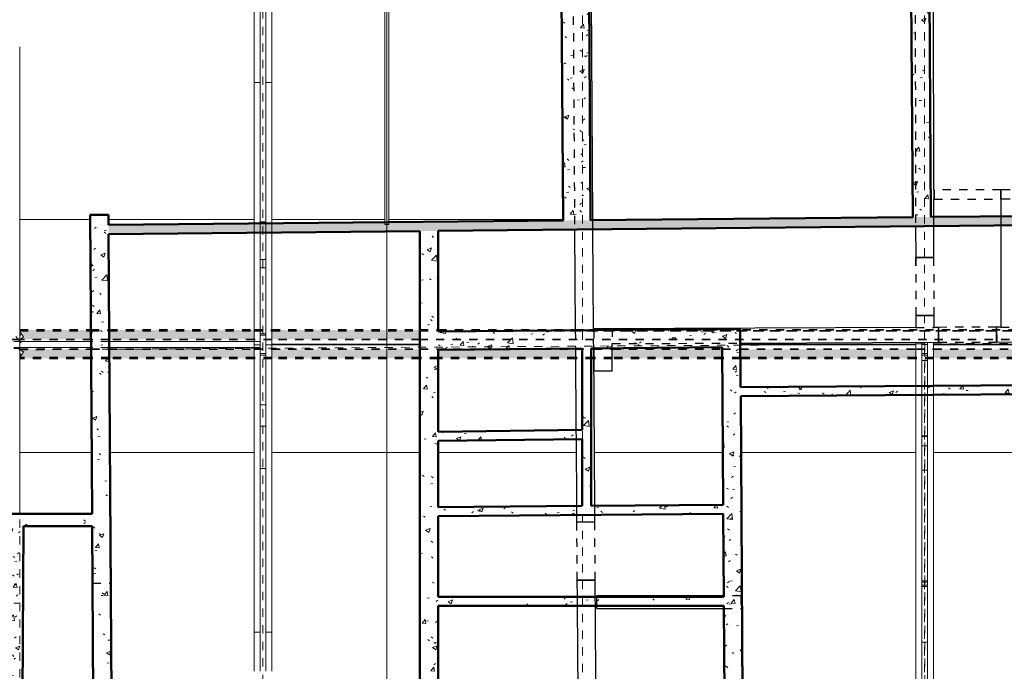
# Model space of a CAD drawing. Header units: metres. Extents: x -16.9 to 14.1, y -10.1 to 10.9.
# Tile 108 of 256: x -9 to 2.8, y -4.2 to 3.7. Entities that reach past the tile are written whole.
import ezdxf

# ---------------------------------------------------------------- set-up
doc = ezdxf.new("R2010")
doc.units = ezdxf.units.M
for name, pattern in [('Ligne de quadrillage', [0.022225, 0.0127, -0.003175, 0.003175, -0.003175]), ('Projeté', [0.003969, 0.002381, -0.001587]), ('Tiret', [0.00635, 0.003175, -0.003175])]:
    doc.linetypes.add(name, pattern=pattern)
for name, color, linetype, lineweight in [('A-DETL-GENF', 92, 'Continuous', 18), ('A-DETL-MEDM', 33, 'Continuous', 35), ('A-FLOR-OVHD', 1, 'Projeté', 18), ('A-ROOF', 132, 'Continuous', 18), ('A-WALL', 113, 'Continuous', 25), ('A-WALL-HDLN', 110, 'Tiret', 25), ('A-WALL-PATT', 111, 'Continuous', 50), ('G-ANNO-SYMB', 111, 'Continuous', 9), ('S-BEAM', 12, 'Continuous', 18), ('S-BEAM-HDLN', 1, 'Tiret', 18), ('S-GRID', 1, 'Continuous', 9)]:
    doc.layers.add(name, color=color, linetype=linetype, lineweight=lineweight)
pattern_1 = [(50, (0, 0), (0.546555, -0.047815), [0.05715, -0.62865]), (355, (0, 0), (-0.105728, 0.573166), [0.04572, -0.50292]), (100.451, (0.04555, -0.004), (0.440828, 0.52535), [0.04857, -0.53427]), (46.184, (0, 0.1524), (0.813237, -0.12613), [0.08572, -0.94297]), (96.636, (0.0678, 0.1419), (0.71221, 0.74229), [0.07286, -0.80141]), (351.184, (0, 0.1524), (0.712217, 0.742274), [0.06858, -0.75438]), (21, (0.0762, 0.1143), (0.454846, -0.306795), [0.05715, -0.62865]), (326, (0.0762, 0.1143), (0.185405, 0.55256), [0.04572, -0.50292]), (71.451, (0.1141, 0.08873), (0.64025, 0.245763), [0.04857, -0.53427]), (37.5, (0, 0), (0.009261, 0.2536672), [0.02515, -0.47168, 0.02515, -0.48539, -0.50482]), (37.5, (0, 0), (0.009261, 0.2536672), [-1.007, 0.02515, -0.47968]), (7.5, (0, 0), (0.200456, 0.300546), [0.02515, -0.26594, 0.02515, -0.46025, -0.1924]), (7.5, (0, 0), (0.200456, 0.300546), [-0.77648, 0.02515, -0.16726]), (327.5, (-0.16993, 0), (0.406768, -0.017188), [0.02515, -0.16535, 0.02515, -0.56921, -0.78867]), (327.5, (-0.16993, 0), (0.406768, -0.017188), [-0.78486, 0.02515, -0.76352]), (317.5, (-0.24613, 0), (0.444383, 0.07628), [0.02515, -0.2225, 0.02515, -0.36957, -0.56007]), (317.5, (-0.24613, 0), (0.444383, 0.07628), [-0.64237, 0.02515, -0.53492])]

# ---------------------------------------------------------------- blocks, each defined once
blk = doc.blocks.new('Porte - 62 205-4691038-PH R_1 PROJET toiture basse')
at = {"layer": 'A-DETL-GENF', "linetype": 'Projeté'}
for p, q in [((0.342, 0.11), (-0.358, 0.11)), ((-0.358, -0.11), (0.342, -0.11))]:
    blk.add_line(p, q, dxfattribs=at)
at = {"layer": 'A-DETL-MEDM'}
for p, q in [((-0.358, 0.11), (-0.358, -0.11)), ((0.342, -0.11), (0.342, 0.11))]:
    blk.add_line(p, q, dxfattribs=at)
blk = doc.blocks.new('Porte - 62 205-4691079-PH R_1 PROJET toiture basse')
at = {"layer": 'A-DETL-GENF', "linetype": 'Projeté'}
for p, q in [((0.342, 0.09), (-0.358, 0.09)), ((-0.358, -0.09), (0.342, -0.09))]:
    blk.add_line(p, q, dxfattribs=at)
at = {"layer": 'A-DETL-MEDM'}
for p, q in [((-0.358, 0.09), (-0.358, -0.09)), ((0.342, -0.09), (0.342, 0.09))]:
    blk.add_line(p, q, dxfattribs=at)
blk = doc.blocks.new('Porte - 80 210-4691141-PH R_1 PROJET toiture basse')
at = {"layer": 'A-DETL-GENF', "linetype": 'Projeté'}
for p, q in [((0.392, 0.055), (-0.408, 0.055)), ((-0.408, -0.055), (0.392, -0.055))]:
    blk.add_line(p, q, dxfattribs=at)
at = {"layer": 'A-DETL-MEDM'}
for p, q in [((-0.408, 0.055), (-0.408, -0.055)), ((0.392, -0.055), (0.392, 0.055))]:
    blk.add_line(p, q, dxfattribs=at)
blk = doc.blocks.new('Poutre - Bois de construction de dimensions courantes - 70 220-4822813-PH R_1 PROJET toiture basse')
at = {"layer": 'S-BEAM'}
for p, q in [((-6.128, -0.339), (-6.128, -0.119)), ((-6.128, -0.119), (-6.058, -0.119)), ((-6.058, -0.119), (-6.058, -0.339)), ((-6.058, -0.339), (-6.128, -0.339))]:
    blk.add_line(p, q, dxfattribs=at)

msp = doc.modelspace()

# ---------------------------------------------------------------- hatches: boundary and pattern name
at = {"layer": 'A-WALL-PATT', "lineweight": 18}
h = msp.add_hatch(dxfattribs=at)
h.set_pattern_fill('FP_1', color=256, style=0, pattern_type=2)
h.set_pattern_definition(pattern_1)
h.paths.add_polyline_path([(-2.481, 1.262), (-2.151, 1.265), (-2.177, 5.119), (-2.507, 5.117), (-2.496, 3.454)])
h = msp.add_hatch(dxfattribs=at)
h.set_pattern_fill('FP_1', color=256, style=0, pattern_type=2)
h.set_pattern_definition(pattern_1)
h.paths.add_polyline_path([(1.725, 1.303), (1.945, 1.305), (1.92, 5.134), (1.7, 5.133), (1.711, 3.454)])
h = msp.add_hatch(dxfattribs=at)
h.set_pattern_fill('FP_1', color=256, style=0, pattern_type=2)
h.set_pattern_definition(pattern_1)
h.paths.add_polyline_path([(-8.125, -5.814), (-7.905, -5.812), (-7.952, 1.331), (-8.172, 1.329), (-8.126, -5.665)])
h = msp.add_hatch(dxfattribs=at)
h.set_pattern_fill('FP_1', color=256, style=0, pattern_type=2)
h.set_pattern_definition(pattern_1)
h.paths.add_polyline_path([(-7.951, 1.099), (5.829, 1.233), (5.829, 1.343), (-7.951, 1.209)])
h = msp.add_hatch(dxfattribs=at)
h.set_pattern_fill('FP_1', color=256, style=0, pattern_type=2)
h.set_pattern_definition(pattern_1)
h.paths.add_polyline_path([(-4.205, -5.497), (-3.985, -5.496), (-3.985, 1.138), (-4.205, 1.135), (-4.205, -5.231)])
h = msp.add_hatch(dxfattribs=at)
h.set_pattern_fill('FP_1', color=256, style=0, pattern_type=2)
h.set_pattern_definition(pattern_1)
h.paths.add_polyline_path([(-3.985, -0.295), (-0.349, -0.26), (-0.35, -0.04), (-3.985, -0.075), (-3.985, -0.237)])
h = msp.add_hatch(dxfattribs=at)
h.set_pattern_fill('FP_1', color=256, style=0, pattern_type=2)
h.set_pattern_definition(pattern_1)
h.paths.add_polyline_path([(-2.253, -2.171), (-2.143, -2.17), (-2.143, -0.277), (-2.253, -0.278), (-2.253, -1.757)])
h = msp.add_hatch(dxfattribs=at)
h.set_pattern_fill('FP_1', color=256, style=0, pattern_type=2)
h.set_pattern_definition(pattern_1)
h.paths.add_polyline_path([(-0.535, -5.453), (-0.315, -5.452), (-0.349, -0.26), (-0.569, -0.262), (-0.536, -5.231)])
h = msp.add_hatch(dxfattribs=at)
h.set_pattern_fill('FP_1', color=256, style=0, pattern_type=2)
h.set_pattern_definition(pattern_1)
h.paths.add_polyline_path([(-0.345, -0.851), (3.159, -0.828), (3.159, -0.718), (-0.346, -0.741)])
h = msp.add_hatch(dxfattribs=at)
h.set_pattern_fill('FP_1', color=256, style=0, pattern_type=2)
h.set_pattern_definition(pattern_1)
h.paths.add_polyline_path([(-3.985, -1.389), (-2.253, -1.368), (-2.253, -1.258), (-3.985, -1.279)])
h = msp.add_hatch(dxfattribs=at)
h.set_pattern_fill('FP_1', color=256, style=0, pattern_type=2)
h.set_pattern_definition(pattern_1)
h.paths.add_polyline_path([(-3.985, -2.296), (-0.556, -2.267), (-0.556, -2.157), (-3.985, -2.186)])
h = msp.add_hatch(dxfattribs=at)
h.set_pattern_fill('FP_1', color=256, style=0, pattern_type=2)
h.set_pattern_definition(pattern_1)
h.paths.add_polyline_path([(-8.987, -4.637), (-8.973, -2.267), (-9.123, -2.267), (-9.137, -4.636), (-9.057, -4.636)])
h = msp.add_hatch(dxfattribs=at)
h.set_pattern_fill('FP_1', color=256, style=0, pattern_type=2)
h.set_pattern_definition(pattern_1)
h.paths.add_polyline_path([(-8.973, -2.267), (-8.974, -2.417), (-8.148, -2.417), (-8.149, -2.267)])
h = msp.add_hatch(dxfattribs=at)
h.set_pattern_fill('FP_1', color=256, style=0, pattern_type=2)
h.set_pattern_definition(pattern_1)
h.paths.add_polyline_path([(-3.985, -3.376), (-0.548, -3.375), (-0.549, -3.265), (-3.985, -3.266)])
at = {"layer": 'S-BEAM'}
h = msp.add_hatch(color=9, dxfattribs=at)
h.paths.add_polyline_path([(-3.23, -0.065), (-2.939, -0.065), (-2.335, -0.059), (-2.335, -0.056), (-3.985, -0.056), (-3.985, -0.065), (-3.522, -0.065)])
h.paths.add_polyline_path([(-4.396, -0.065), (-4.205, -0.065), (-4.205, -0.056), (-5.988, -0.056), (-5.988, -0.065), (-4.687, -0.065)])
h.paths.add_polyline_path([(-6.435, -0.065), (-6.198, -0.065), (-6.198, -0.056), (-7.943, -0.056), (-7.943, -0.065), (-6.726, -0.065)])
h.paths.add_polyline_path([(-8.183, -0.065), (-8.163, -0.065), (-8.163, -0.056), (-9.02, -0.056), (-9.02, -0.065), (-8.474, -0.065)])
h.paths.add_polyline_path([(-2.115, -0.057), (-2.112, -0.057), (-2.112, -0.056), (-2.115, -0.056)])
h = msp.add_hatch(color=9, dxfattribs=at)
h.paths.add_polyline_path([(-3.23, -0.067), (-3.17, -0.067), (-3, -0.065), (-3.985, -0.065), (-3.985, -0.067), (-3.522, -0.067)])
h.paths.add_polyline_path([(-4.205, -0.067), (-4.205, -0.065), (-5.988, -0.065), (-5.988, -0.067), (-4.396, -0.067)])
h.paths.add_polyline_path([(-6.198, -0.067), (-6.198, -0.065), (-7.943, -0.065), (-7.943, -0.067), (-6.435, -0.067)])
h.paths.add_polyline_path([(-8.163, -0.067), (-8.163, -0.065), (-9.02, -0.065), (-9.02, -0.067), (-8.172, -0.067)])
h = msp.add_hatch(color=9, dxfattribs=at)
h.paths.add_polyline_path([(-4.205, -0.093), (-4.205, -0.067), (-5.988, -0.067), (-5.988, -0.093), (-4.396, -0.093)])
h.paths.add_polyline_path([(-6.435, -0.093), (-6.198, -0.093), (-6.198, -0.067), (-7.943, -0.067), (-7.943, -0.093), (-6.726, -0.093)])
h.paths.add_polyline_path([(-8.183, -0.093), (-8.163, -0.093), (-8.163, -0.067), (-9.02, -0.067), (-9.02, -0.078), (-9.009, -0.093), (-8.474, -0.093)])
h.paths.add_polyline_path([(-3.985, -0.075), (-3.23, -0.067), (-3.985, -0.067)])
h = msp.add_hatch(color=9, dxfattribs=at)
h.paths.add_polyline_path([(-4.396, -0.095), (-4.205, -0.095), (-4.205, -0.093), (-5.988, -0.093), (-5.988, -0.095), (-4.687, -0.095)])
h.paths.add_polyline_path([(-6.198, -0.095), (-6.198, -0.093), (-7.943, -0.093), (-7.943, -0.095), (-6.435, -0.095)])
h.paths.add_polyline_path([(-8.183, -0.095), (-8.163, -0.095), (-8.163, -0.093), (-9.009, -0.093), (-9.006, -0.095), (-8.474, -0.095)])
h = msp.add_hatch(color=9, dxfattribs=at)
h.paths.add_polyline_path([(-4.396, -0.126), (-4.205, -0.126), (-4.205, -0.095), (-5.988, -0.095), (-5.988, -0.126), (-4.687, -0.126)])
h.paths.add_polyline_path([(-6.435, -0.126), (-6.198, -0.126), (-6.198, -0.095), (-7.943, -0.095), (-7.943, -0.126), (-6.726, -0.126)])
h.paths.add_polyline_path([(-8.766, -0.126), (-8.163, -0.126), (-8.163, -0.095), (-9.006, -0.095), (-8.982, -0.126), (-8.974, -0.126)])
h = msp.add_hatch(color=9, dxfattribs=at)
h.paths.add_polyline_path([(-2.112, -0.056), (-2.112, -0.055), (-2.115, -0.056)])
h.paths.add_polyline_path([(-2.335, -0.056), (-2.335, -0.055), (-2.356, -0.056)])
h = msp.add_hatch(color=9, dxfattribs=at)
h.paths.add_polyline_path([(-4.205, -0.168), (-4.205, -0.166), (-5.988, -0.166), (-5.988, -0.168), (-4.396, -0.168)])
h.paths.add_polyline_path([(-6.198, -0.168), (-6.198, -0.166), (-7.942, -0.166), (-7.942, -0.168), (-6.435, -0.168)])
h.paths.add_polyline_path([(-8.162, -0.168), (-8.162, -0.166), (-9.011, -0.166), (-9.013, -0.168), (-8.172, -0.168)])
h = msp.add_hatch(color=9, dxfattribs=at)
h.paths.add_polyline_path([(-4.978, -0.166), (-4.205, -0.166), (-4.205, -0.132), (-5.988, -0.132), (-5.988, -0.166), (-5.27, -0.166)])
h.paths.add_polyline_path([(-6.435, -0.166), (-6.198, -0.166), (-6.198, -0.132), (-7.943, -0.132), (-7.942, -0.166), (-6.726, -0.166)])
h.paths.add_polyline_path([(-8.474, -0.166), (-8.162, -0.166), (-8.163, -0.132), (-8.978, -0.132), (-8.974, -0.136), (-9.011, -0.166), (-8.766, -0.166)])
h = msp.add_hatch(color=9, dxfattribs=at)
h.paths.add_polyline_path([(-4.396, -0.132), (-4.205, -0.131), (-4.205, -0.126), (-5.988, -0.126), (-5.988, -0.132), (-4.687, -0.132)])
h.paths.add_polyline_path([(-6.198, -0.132), (-6.198, -0.126), (-7.943, -0.126), (-7.943, -0.132), (-6.435, -0.132)])
h.paths.add_polyline_path([(-8.183, -0.132), (-8.163, -0.131), (-8.163, -0.126), (-8.982, -0.126), (-8.978, -0.132), (-8.474, -0.132)])
h = msp.add_hatch(color=9, dxfattribs=at)
h.paths.add_polyline_path([(5.801, -0.288), (5.836, -0.288), (5.836, -0.286), (4.491, -0.287), (4.491, -0.288), (5.509, -0.288)])
h.paths.add_polyline_path([(4.053, -0.288), (4.381, -0.288), (4.381, -0.286), (3.379, -0.287), (3.379, -0.288), (3.762, -0.288)])
h.paths.add_polyline_path([(3.159, -0.288), (3.159, -0.286), (1.974, -0.287), (1.974, -0.288), (2.888, -0.288)])
h.paths.add_polyline_path([(1.764, -0.288), (1.764, -0.286), (-0.349, -0.287), (-0.349, -0.288), (1.722, -0.288)])
h.paths.add_polyline_path([(-0.9, -0.288), (-0.569, -0.287), (-0.569, -0.286), (-1.892, -0.287), (-1.892, -0.288), (-1.191, -0.288)])
h.paths.add_polyline_path([(-2.113, -0.288), (-2.112, -0.287), (-2.112, -0.286), (-2.113, -0.287)])
h.paths.add_polyline_path([(-2.356, -0.288), (-2.333, -0.287), (-2.333, -0.286), (-3.208, -0.287), (-3.23, -0.288), (-2.648, -0.288)])
h.paths.add_polyline_path([(-4.205, -0.288), (-4.205, -0.286), (-5.988, -0.287), (-5.988, -0.288), (-4.396, -0.288)])
h.paths.add_polyline_path([(-6.198, -0.288), (-6.198, -0.286), (-7.942, -0.287), (-7.942, -0.288), (-6.435, -0.288)])
h.paths.add_polyline_path([(-8.172, -0.288), (-8.162, -0.288), (-8.162, -0.286), (-9.017, -0.287), (-9.016, -0.288), (-8.183, -0.288)])
h = msp.add_hatch(color=9, dxfattribs=at)
h.paths.add_polyline_path([(5.801, -0.322), (5.836, -0.322), (5.836, -0.288), (4.491, -0.288), (4.491, -0.322), (5.509, -0.322)])
h.paths.add_polyline_path([(4.053, -0.322), (4.381, -0.322), (4.381, -0.288), (3.379, -0.288), (3.379, -0.322), (3.762, -0.322)])
h.paths.add_polyline_path([(3.159, -0.322), (3.159, -0.288), (1.974, -0.288), (1.974, -0.322), (2.888, -0.322)])
h.paths.add_polyline_path([(1.722, -0.322), (1.764, -0.322), (1.764, -0.288), (-0.349, -0.288), (-0.348, -0.322), (1.431, -0.322)])
h.paths.add_polyline_path([(-0.608, -0.322), (-0.568, -0.322), (-0.569, -0.288), (-1.892, -0.288), (-1.892, -0.322), (-0.9, -0.322)])
h.paths.add_polyline_path([(-2.333, -0.322), (-2.333, -0.288), (-3.289, -0.288), (-3.985, -0.295), (-3.985, -0.322), (-2.356, -0.322)])
h.paths.add_polyline_path([(-2.113, -0.322), (-2.112, -0.322), (-2.112, -0.288), (-2.113, -0.288)])
h.paths.add_polyline_path([(-4.205, -0.322), (-4.205, -0.288), (-5.988, -0.288), (-5.988, -0.322), (-4.396, -0.322)])
h.paths.add_polyline_path([(-6.198, -0.322), (-6.198, -0.288), (-7.942, -0.288), (-7.941, -0.322), (-6.435, -0.322)])
h.paths.add_polyline_path([(-8.161, -0.322), (-8.162, -0.288), (-9.016, -0.288), (-8.974, -0.322), (-8.172, -0.322)])
h = msp.add_hatch(color=9, dxfattribs=at)
h.paths.add_polyline_path([(6.077, -0.359), (6.12, -0.359), (6.12, -0.334), (6.077, -0.334)])
h.paths.add_polyline_path([(6.251, -0.359), (6.311, -0.359), (6.311, -0.334), (6.242, -0.334), (6.236, -0.341), (6.25, -0.359)])
h.paths.add_polyline_path([(5.836, -0.359), (5.837, -0.359), (5.836, -0.327), (4.491, -0.327), (4.491, -0.359), (5.801, -0.359)])
h.paths.add_polyline_path([(4.344, -0.359), (4.381, -0.359), (4.381, -0.327), (3.379, -0.327), (3.379, -0.359), (4.053, -0.359)])
h.paths.add_polyline_path([(2.888, -0.359), (3.159, -0.359), (3.159, -0.327), (1.974, -0.327), (1.974, -0.359), (2.596, -0.359)])
h.paths.add_polyline_path([(1.722, -0.359), (1.764, -0.359), (1.764, -0.327), (-0.348, -0.327), (-0.348, -0.359), (1.431, -0.359)])
h.paths.add_polyline_path([(-0.608, -0.359), (-0.568, -0.359), (-0.569, -0.327), (-1.892, -0.327), (-1.892, -0.359), (-0.9, -0.359)])
h.paths.add_polyline_path([(-2.112, -0.359), (-2.112, -0.327), (-2.113, -0.327), (-2.113, -0.359)])
h.paths.add_polyline_path([(-2.333, -0.359), (-2.333, -0.327), (-3.985, -0.327), (-3.985, -0.359), (-2.356, -0.359)])
h.paths.add_polyline_path([(-4.205, -0.359), (-4.205, -0.327), (-5.988, -0.327), (-5.988, -0.359), (-4.396, -0.359)])
h.paths.add_polyline_path([(-6.198, -0.359), (-6.198, -0.327), (-7.941, -0.327), (-7.941, -0.359), (-6.435, -0.359)])
h.paths.add_polyline_path([(-8.161, -0.359), (-8.161, -0.327), (-8.978, -0.327), (-9.004, -0.359), (-8.172, -0.359)])
h = msp.add_hatch(color=9, dxfattribs=at)
h.paths.add_polyline_path([(5.801, -0.327), (5.836, -0.327), (5.836, -0.322), (4.491, -0.322), (4.491, -0.327), (5.509, -0.327)])
h.paths.add_polyline_path([(4.344, -0.327), (4.381, -0.327), (4.381, -0.322), (3.379, -0.322), (3.379, -0.327), (4.053, -0.327)])
h.paths.add_polyline_path([(2.888, -0.327), (3.159, -0.327), (3.159, -0.322), (1.974, -0.322), (1.974, -0.327), (2.596, -0.327)])
h.paths.add_polyline_path([(1.722, -0.327), (1.764, -0.327), (1.764, -0.322), (-0.348, -0.322), (-0.348, -0.327), (1.431, -0.327)])
h.paths.add_polyline_path([(-0.568, -0.327), (-0.569, -0.322), (-1.892, -0.322), (-1.892, -0.327), (-0.569, -0.327)])
h.paths.add_polyline_path([(-2.113, -0.327), (-2.112, -0.327), (-2.112, -0.322), (-2.113, -0.323), (-2.113, -0.327)])
h.paths.add_polyline_path([(-2.333, -0.327), (-2.333, -0.322), (-3.985, -0.323), (-3.985, -0.327), (-2.356, -0.327)])
h.paths.add_polyline_path([(-4.396, -0.327), (-4.205, -0.327), (-4.205, -0.322), (-5.988, -0.322), (-5.988, -0.327), (-4.687, -0.327)])
h.paths.add_polyline_path([(-6.435, -0.327), (-6.198, -0.327), (-6.198, -0.322), (-7.941, -0.322), (-7.941, -0.327), (-6.726, -0.327)])
h.paths.add_polyline_path([(-8.183, -0.327), (-8.161, -0.327), (-8.161, -0.322), (-8.974, -0.322), (-8.978, -0.327), (-8.474, -0.327)])
h = msp.add_hatch(color=9, dxfattribs=at)
h.paths.add_polyline_path([(6.311, -0.396), (6.311, -0.396), (6.311, -0.362), (6.253, -0.362), (6.273, -0.387), (6.311, -0.387), (6.311, -0.389)])
h.paths.add_polyline_path([(6.183, -0.387), (6.17, -0.37), (6.17, -0.387)])
h.paths.add_polyline_path([(-8.474, -0.387), (-8.161, -0.387), (-8.161, -0.362), (-9.006, -0.362), (-9.02, -0.38), (-9.02, -0.387), (-8.766, -0.387)])
h.paths.add_polyline_path([(-7.941, -0.387), (-6.198, -0.387), (-6.198, -0.362), (-7.941, -0.362)])
h.paths.add_polyline_path([(6.12, -0.387), (6.12, -0.362), (6.077, -0.362), (6.077, -0.387), (6.092, -0.387)])
h.paths.add_polyline_path([(5.801, -0.387), (5.837, -0.387), (5.836, -0.362), (4.491, -0.362), (4.491, -0.387), (5.509, -0.387)])
h.paths.add_polyline_path([(-5.988, -0.387), (-4.205, -0.387), (-4.205, -0.362), (-5.988, -0.362)])
h.paths.add_polyline_path([(4.381, -0.387), (4.381, -0.362), (3.379, -0.362), (3.379, -0.387), (4.344, -0.387)])
h.paths.add_polyline_path([(3.159, -0.387), (3.159, -0.362), (1.974, -0.362), (1.974, -0.387), (2.888, -0.387)])
h.paths.add_polyline_path([(-3.985, -0.387), (-2.333, -0.387), (-2.333, -0.362), (-3.985, -0.362)])
h.paths.add_polyline_path([(1.722, -0.387), (1.764, -0.387), (1.764, -0.362), (-0.348, -0.362), (-0.348, -0.387), (1.431, -0.387)])
h.paths.add_polyline_path([(-2.112, -0.387), (-2.112, -0.362), (-2.113, -0.362), (-2.113, -0.387)])
h.paths.add_polyline_path([(-1.892, -0.387), (-0.568, -0.387), (-0.569, -0.362), (-1.892, -0.362)])
h = msp.add_hatch(color=9, dxfattribs=at)
h.paths.add_polyline_path([(6.12, -0.388), (6.12, -0.387), (6.077, -0.387), (6.077, -0.388), (6.092, -0.388)])
h.paths.add_polyline_path([(6.274, -0.388), (6.311, -0.388), (6.311, -0.387), (6.273, -0.387)])
h.paths.add_polyline_path([(6.17, -0.388), (6.184, -0.388), (6.183, -0.387), (6.17, -0.387)])
h.paths.add_polyline_path([(5.836, -0.388), (5.837, -0.388), (5.836, -0.387), (4.491, -0.387), (4.491, -0.388), (5.801, -0.388)])
h.paths.add_polyline_path([(4.344, -0.388), (4.381, -0.388), (4.381, -0.387), (3.379, -0.387), (3.379, -0.388), (4.053, -0.388)])
h.paths.add_polyline_path([(3.159, -0.388), (3.159, -0.387), (1.974, -0.387), (1.974, -0.388), (2.888, -0.388)])
h.paths.add_polyline_path([(1.722, -0.388), (1.764, -0.388), (1.764, -0.387), (-0.348, -0.387), (-0.348, -0.388), (1.431, -0.388)])
h.paths.add_polyline_path([(-0.608, -0.388), (-0.568, -0.388), (-0.569, -0.387), (-1.892, -0.387), (-1.892, -0.388), (-0.9, -0.388)])
h.paths.add_polyline_path([(-2.112, -0.388), (-2.112, -0.387), (-2.113, -0.387), (-2.113, -0.388)])
h.paths.add_polyline_path([(-2.333, -0.388), (-2.333, -0.387), (-3.985, -0.387), (-3.985, -0.388), (-2.356, -0.388)])
h.paths.add_polyline_path([(-4.396, -0.388), (-4.205, -0.388), (-4.205, -0.387), (-5.988, -0.387), (-5.988, -0.388), (-4.687, -0.388)])
h.paths.add_polyline_path([(-6.726, -0.388), (-6.198, -0.388), (-6.198, -0.387), (-7.941, -0.387), (-7.941, -0.388), (-7.018, -0.388)])
h.paths.add_polyline_path([(-8.183, -0.388), (-8.161, -0.388), (-8.161, -0.387), (-9.02, -0.387), (-9.02, -0.388), (-8.474, -0.388)])
h = msp.add_hatch(color=9, dxfattribs=at)
h.paths.add_polyline_path([(6.12, -0.398), (6.12, -0.388), (6.077, -0.388), (6.077, -0.398), (6.092, -0.398)])
h.paths.add_polyline_path([(6.311, -0.398), (6.311, -0.388), (6.274, -0.388), (6.282, -0.398)])
h.paths.add_polyline_path([(6.17, -0.398), (6.192, -0.398), (6.184, -0.388), (6.17, -0.388)])
h.paths.add_polyline_path([(5.509, -0.398), (5.837, -0.398), (5.837, -0.388), (4.491, -0.388), (4.491, -0.398), (5.218, -0.398)])
h.paths.add_polyline_path([(4.381, -0.398), (4.381, -0.388), (3.379, -0.388), (3.379, -0.398), (4.344, -0.398)])
h.paths.add_polyline_path([(3.159, -0.398), (3.159, -0.388), (1.974, -0.388), (1.974, -0.398), (2.888, -0.398)])
h.paths.add_polyline_path([(1.722, -0.398), (1.764, -0.398), (1.764, -0.388), (-0.348, -0.388), (-0.348, -0.398), (1.431, -0.398)])
h.paths.add_polyline_path([(-0.569, -0.398), (-0.568, -0.398), (-0.569, -0.388), (-1.892, -0.388), (-1.892, -0.398), (-0.608, -0.398)])
h.paths.add_polyline_path([(-2.333, -0.398), (-2.333, -0.388), (-3.985, -0.388), (-3.985, -0.398), (-2.356, -0.398)])
h.paths.add_polyline_path([(-2.113, -0.398), (-2.112, -0.398), (-2.112, -0.388), (-2.113, -0.388)])
h.paths.add_polyline_path([(-4.396, -0.398), (-4.205, -0.398), (-4.205, -0.388), (-5.988, -0.388), (-5.988, -0.398), (-4.687, -0.398)])
h.paths.add_polyline_path([(-6.726, -0.398), (-6.198, -0.398), (-6.198, -0.388), (-7.941, -0.388), (-7.941, -0.398), (-7.018, -0.398)])
h.paths.add_polyline_path([(-8.766, -0.398), (-8.161, -0.398), (-8.161, -0.388), (-9.02, -0.388), (-9.02, -0.398), (-9, -0.398)])
h = msp.add_hatch(color=9, dxfattribs=at)
h.paths.add_polyline_path([(6.257, -0.362), (6.311, -0.362), (6.311, -0.359), (6.251, -0.36), (6.253, -0.362)])
h.paths.add_polyline_path([(6.092, -0.362), (6.12, -0.362), (6.12, -0.359), (6.077, -0.36), (6.077, -0.362)])
h.paths.add_polyline_path([(5.837, -0.362), (5.836, -0.359), (4.491, -0.36), (4.491, -0.362), (5.836, -0.362)])
h.paths.add_polyline_path([(4.381, -0.362), (4.381, -0.359), (3.379, -0.36), (3.379, -0.362), (4.344, -0.362)])
h.paths.add_polyline_path([(2.596, -0.362), (3.159, -0.362), (3.159, -0.359), (1.974, -0.36), (1.974, -0.362), (2.305, -0.362)])
h.paths.add_polyline_path([(1.722, -0.362), (1.764, -0.362), (1.764, -0.359), (-0.348, -0.36), (-0.348, -0.362), (1.431, -0.362)])
h.paths.add_polyline_path([(-0.9, -0.362), (-0.568, -0.362), (-0.569, -0.359), (-1.892, -0.36), (-1.892, -0.362), (-1.191, -0.362)])
h.paths.add_polyline_path([(-2.113, -0.362), (-2.112, -0.362), (-2.112, -0.359), (-2.113, -0.36), (-2.113, -0.362)])
h.paths.add_polyline_path([(-2.333, -0.362), (-2.333, -0.359), (-3.985, -0.36), (-3.985, -0.362), (-2.356, -0.362)])
h.paths.add_polyline_path([(-4.396, -0.362), (-4.205, -0.362), (-4.205, -0.359), (-5.988, -0.36), (-5.988, -0.362), (-4.687, -0.362)])
h.paths.add_polyline_path([(-6.435, -0.362), (-6.198, -0.362), (-6.198, -0.359), (-7.941, -0.36), (-7.941, -0.362), (-6.726, -0.362)])
h.paths.add_polyline_path([(-8.161, -0.362), (-8.161, -0.359), (-9.005, -0.36), (-9.006, -0.362), (-8.172, -0.362)])
h = msp.add_hatch(color=9, dxfattribs=at)
h.paths.add_polyline_path([(6.12, -0.399), (6.12, -0.398), (6.092, -0.399)])
h.paths.add_polyline_path([(6.311, -0.399), (6.311, -0.398), (6.282, -0.399)])
h.paths.add_polyline_path([(3.159, -0.399), (3.159, -0.398), (2.888, -0.399)])
h.paths.add_polyline_path([(-2.333, -0.399), (-2.333, -0.398), (-2.356, -0.399)])

# ---------------------------------------------------------------- linework, layer by layer
at = {"layer": 'A-FLOR-OVHD'}
for p, q in [((-9.004, -0.211), (-13.543, 5.461)), ((1.869, -5.909), (1.869, -0.204))]:
    msp.add_line(p, q, dxfattribs=at)
at = {"layer": 'A-ROOF'}
for p, q in [((-9.02, 1.273), (-8.172, 1.273)), ((-7.952, 1.273), (-6.198, 1.273)), ((-5.988, 1.273), (-4.628, 1.273)), ((-4.578, 1.273), (-2.481, 1.273)), ((-2.124, 1.273), (-1.354, 1.273)), ((-5.988, -0.225), (-4.205, -0.225)), ((-4.205, -0.232), (-5.988, -0.232)), ((-0.349, -0.225), (1.764, -0.225)), ((1.764, -0.232), (-0.349, -0.232)), ((1.974, -0.225), (3.159, -0.225)), ((3.159, -0.232), (1.974, -0.232)), ((-9.02, -1.528), (-8.154, -1.528)), ((-7.934, -1.528), (-6.198, -1.528)), ((-5.988, -1.528), (-4.205, -1.528)), ((-3.985, -1.528), (-2.325, -1.528)), ((-2.105, -1.528), (-0.561, -1.528)), ((-0.341, -1.528), (1.764, -1.528)), ((3.159, -1.528), (1.974, -1.528))]:
    msp.add_line(p, q, dxfattribs=at)
at = {"layer": 'A-WALL', "lineweight": 50}
for p, q in [((-2.481, 1.262), (-2.507, 5.117)), ((-2.177, 5.119), (-2.151, 1.265)), ((1.725, 1.303), (1.7, 5.133)), ((1.92, 5.134), (1.945, 1.305)), ((-8.172, 1.329), (-7.952, 1.331)), ((-8.149, -2.267), (-8.172, 1.329)), ((-7.952, 1.331), (-7.951, 1.209)), ((1.945, 1.305), (5.829, 1.343)), ((-7.951, 1.209), (-2.481, 1.262)), ((5.829, 1.233), (-3.985, 1.138)), ((-2.151, 1.265), (1.725, 1.303)), ((-4.205, 1.135), (-7.951, 1.099)), ((-7.951, 1.099), (-7.907, -5.522)), ((-4.205, -5.497), (-4.205, 1.135)), ((-3.985, 1.138), (-3.985, -0.075)), ((-3.985, -0.075), (-0.35, -0.04)), ((-0.35, -0.04), (-0.346, -0.741)), ((-2.253, -0.278), (-3.985, -0.295)), ((-3.985, -0.295), (-3.985, -1.279)), ((-2.253, -1.258), (-2.253, -0.278)), ((-0.569, -0.262), (-2.143, -0.277)), ((-2.143, -0.277), (-2.143, -2.17)), ((-0.556, -2.157), (-0.569, -0.262)), ((-0.346, -0.741), (3.159, -0.718)), ((3.159, -0.828), (-0.345, -0.851)), ((-0.345, -0.851), (-0.315, -5.452)), ((-3.985, -1.279), (-2.253, -1.258)), ((-2.253, -1.368), (-3.985, -1.389)), ((-3.985, -1.389), (-3.985, -2.186)), ((-2.253, -2.171), (-2.253, -1.368)), ((-3.985, -2.186), (-2.253, -2.171)), ((-2.143, -2.17), (-0.556, -2.157)), ((-9.123, -2.267), (-8.149, -2.267)), ((-0.556, -2.267), (-3.985, -2.296)), ((-3.985, -2.296), (-3.985, -3.266)), ((-0.549, -3.265), (-0.556, -2.267)), ((-8.974, -2.417), (-8.987, -4.637)), ((-8.148, -2.417), (-8.974, -2.417)), ((-8.119, -6.833), (-8.148, -2.417)), ((-3.985, -3.266), (-0.549, -3.265)), ((-0.548, -3.375), (-3.985, -3.376)), ((-3.985, -3.376), (-3.985, -5.496)), ((-0.535, -5.453), (-0.548, -3.375))]:
    msp.add_line(p, q, dxfattribs=at)
at = {"layer": 'A-WALL'}
for p, q in [((-2.124, 1.266), (-2.149, 5.119)), ((1.979, 1.63), (1.972, 5.134)), ((1.984, 1.63), (1.979, 1.63)), ((1.984, 1.63), (1.984, 1.52)), ((2.899, 1.63), (2.784, 1.63)), ((2.784, 1.52), (2.784, 1.63)), ((1.98, 1.305), (1.979, 1.52)), ((1.979, 1.52), (1.984, 1.52)), ((2.784, 1.52), (2.787, 1.52)), ((2.787, 1.52), (2.787, 1.313)), ((1.76, 1.193), (1.761, 0.818)), ((1.981, 0.818), (1.98, 1.195)), ((2.787, 1.203), (2.787, -0.02)), ((-2.343, 1.153), (-2.335, -0.059)), ((-2.115, -0.057), (-2.123, 1.156)), ((1.981, 0.818), (1.761, 0.818)), ((1.762, 0.118), (1.762, -0.024)), ((1.762, 0.118), (1.982, 0.118)), ((1.982, -0.023), (1.982, 0.118)), ((1.762, -0.024), (-2.112, -0.04)), ((-2.112, -0.04), (-2.112, -0.057)), ((2.035, -0.023), (1.982, -0.023)), ((2.035, -0.023), (2.035, -0.203)), ((2.787, -0.02), (2.735, -0.02)), ((2.735, -0.2), (2.735, -0.02)), ((-0.349, -0.213), (2.035, -0.203)), ((2.735, -0.2), (3.159, -0.199)), ((-2.333, -0.279), (-2.327, -1.259)), ((-2.101, -2.17), (-2.113, -0.277)), ((-2.112, -0.277), (-2.112, -0.55)), ((-1.892, -0.55), (-1.892, -0.275)), ((-1.892, -0.55), (-2.112, -0.55)), ((-2.326, -1.369), (-2.321, -2.172)), ((-2.32, -2.282), (-2.32, -2.366)), ((-2.1, -2.365), (-2.32, -2.366)), ((-2.1, -2.365), (-2.1, -2.28)), ((-2.315, -3.066), (-2.095, -3.065)), ((-2.315, -3.066), (-2.314, -3.266)), ((-2.094, -3.266), (-2.095, -3.065)), ((-0.549, -3.255), (-2.074, -3.255)), ((-2.074, -3.266), (-2.074, -3.255)), ((-2.313, -3.376), (-2.299, -5.485)), ((-2.079, -5.483), (-2.093, -3.376)), ((-2.074, -3.405), (-2.074, -3.376)), ((-2.074, -3.405), (-0.548, -3.405))]:
    msp.add_line(p, q, dxfattribs=at)
at = {"layer": 'A-WALL-HDLN'}
for p, q in [((-2.369, 5.118), (-2.343, 1.153)), ((1.752, 5.134), (1.76, 1.193)), ((1.979, 1.63), (1.979, 1.52)), ((2.784, 1.63), (1.984, 1.63)), ((1.984, 1.52), (2.784, 1.52)), ((2.897, 1.52), (2.787, 1.52)), ((1.98, 1.195), (1.98, 1.305)), ((2.787, 1.313), (2.787, 1.203)), ((-2.123, 1.156), (-2.124, 1.265)), ((1.761, 0.818), (1.762, 0.118)), ((1.982, 0.118), (1.981, 0.818)), ((-2.335, -0.059), (-2.333, -0.279)), ((-2.113, -0.277), (-2.115, -0.057)), ((-2.112, -0.057), (-2.112, -0.277)), ((-1.892, -0.039), (-1.892, -0.219)), ((1.762, -0.024), (1.982, -0.023)), ((2.735, -0.02), (2.035, -0.023)), ((2.787, -0.02), (2.897, -0.02)), ((-1.892, -0.219), (-0.349, -0.213)), ((-1.892, -0.275), (-1.892, -0.219)), ((2.035, -0.203), (2.735, -0.2)), ((-2.327, -1.259), (-2.326, -1.369)), ((-2.321, -2.172), (-2.32, -2.282)), ((-2.1, -2.28), (-2.101, -2.17)), ((-2.32, -2.366), (-2.315, -3.066)), ((-2.095, -3.065), (-2.1, -2.365)), ((-8.143, -3.103), (-7.923, -3.102)), ((-2.314, -3.266), (-2.313, -3.376)), ((-2.093, -3.375), (-2.094, -3.266)), ((-2.074, -3.375), (-2.074, -3.266)), ((-0.345, -3.255), (-0.549, -3.255)), ((-0.345, -3.255), (-0.345, -3.405)), ((-0.548, -3.405), (-0.345, -3.405))]:
    msp.add_line(p, q, dxfattribs=at)
at = {"layer": 'G-ANNO-SYMB'}
msp.add_line((-4.602, 8.164), (-4.602, -8.739), dxfattribs=at)
at = {"layer": 'S-BEAM'}
for p, q in [((-4.628, 5.109), (-4.628, 1.241)), ((-4.578, 5.11), (-4.578, 1.242)), ((-6.198, 3.916), (-6.198, 2.923)), ((-6.128, 3.916), (-6.128, 2.923)), ((-6.058, 2.923), (-6.058, 3.916)), ((-5.988, 2.923), (-5.988, 3.916)), ((-9.02, 3.163), (-9.02, 3.353)), ((-9.02, 3.163), (-9.02, -2.267)), ((-6.198, 2.923), (-6.128, 2.923)), ((-6.198, 1.226), (-6.198, 2.923)), ((-6.128, 1.227), (-6.128, 2.923)), ((-6.058, 2.923), (-6.058, 1.227)), ((-6.058, 2.923), (-5.988, 2.923)), ((-5.988, 2.923), (-5.988, 1.228)), ((-6.198, -3.373), (-6.198, 1.116)), ((-6.128, -3.373), (-6.128, 1.117)), ((-6.058, 1.117), (-6.058, -3.373)), ((-5.988, 1.118), (-5.988, -3.373)), ((-9.02, -0.078), (-9, -0.104)), ((-9, -0.104), (-9.02, -0.121)), ((-8.974, -0.136), (-9, -0.104)), ((-6.058, -0.102), (-6.128, -0.102)), ((-6.128, -0.102), (-6.128, -0.119)), ((-6.058, -0.119), (-6.058, -0.102)), ((-9.02, -0.174), (-8.974, -0.136)), ((-8.162, -0.194), (-9.02, -0.194)), ((-6.198, -0.194), (-7.942, -0.194)), ((-6.128, -0.119), (-6.058, -0.119)), ((1.764, -0.727), (1.764, -0.204)), ((1.834, -0.424), (1.834, -0.204)), ((1.834, -0.727), (1.834, -0.204)), ((1.881, -0.204), (1.904, -0.204)), ((1.904, -0.204), (1.904, -0.424)), ((1.974, -0.204), (1.904, -0.204)), ((1.904, -0.204), (1.904, -0.726)), ((1.974, -0.204), (1.974, -0.726)), ((-8.162, -0.264), (-9.02, -0.264)), ((-8.974, -0.322), (-9.02, -0.284)), ((-9.02, -0.337), (-9, -0.354)), ((-9, -0.354), (-9.02, -0.38)), ((-9, -0.354), (-8.974, -0.322)), ((-6.198, -0.264), (-7.942, -0.264)), ((-6.128, -0.339), (-6.128, -0.356)), ((-6.058, -0.339), (-6.128, -0.339)), ((-6.058, -0.356), (-6.058, -0.339)), ((1.834, -0.339), (1.834, -0.356)), ((1.904, -0.339), (1.834, -0.339)), ((1.904, -0.356), (1.904, -0.339)), ((-6.128, -0.356), (-6.058, -0.356)), ((1.834, -0.356), (1.904, -0.356)), ((1.904, -0.424), (1.834, -0.424)), ((1.764, -5.43), (1.764, -0.837)), ((1.834, -5.43), (1.834, -0.837)), ((1.904, -0.836), (1.904, -5.43)), ((1.974, -0.836), (1.974, -5.43)), ((1.834, -1.74), (1.904, -1.74)), ((1.904, -1.74), (1.834, -1.74)), ((1.834, -3.074), (1.834, -3.091)), ((1.904, -3.074), (1.834, -3.074)), ((1.904, -3.091), (1.904, -3.074)), ((1.834, -3.091), (1.904, -3.091)), ((1.904, -3.124), (1.834, -3.124)), ((1.834, -3.124), (1.834, -3.142)), ((1.834, -3.142), (1.904, -3.142)), ((1.904, -3.142), (1.904, -3.124)), ((-6.198, -3.373), (-6.198, -4.162)), ((-6.128, -3.373), (-6.128, -4.162)), ((-6.058, -4.162), (-6.058, -3.373)), ((-5.988, -4.162), (-5.988, -3.373))]:
    msp.add_line(p, q, dxfattribs=at)
at = {"layer": 'S-BEAM', "color": 1, "linetype": 'Tiret', "lineweight": 35}
for p, q in [((-9.02, -0.055), (-8.163, -0.055)), ((-9.02, -0.065), (-8.163, -0.065)), ((-9.02, -0.067), (-8.163, -0.067)), ((-7.943, -0.055), (-6.198, -0.055)), ((-7.943, -0.065), (-6.198, -0.065)), ((-7.943, -0.067), (-6.198, -0.067)), ((-5.988, -0.055), (-4.205, -0.055)), ((-5.988, -0.065), (-4.205, -0.065)), ((-5.988, -0.067), (-4.205, -0.067)), ((-3.985, -0.055), (-2.335, -0.055)), ((-3.985, -0.065), (-3.005, -0.065)), ((-3.985, -0.067), (-3.176, -0.067)), ((-2.115, -0.055), (-2.112, -0.055)), ((-8.162, -0.168), (-9.013, -0.168)), ((-6.198, -0.168), (-7.942, -0.168)), ((-4.205, -0.168), (-5.988, -0.168)), ((-9.018, -0.286), (-8.162, -0.286)), ((-7.942, -0.286), (-6.198, -0.286)), ((-5.988, -0.286), (-4.205, -0.286)), ((-3.121, -0.286), (-2.333, -0.286)), ((-2.113, -0.286), (-2.112, -0.286)), ((-1.892, -0.286), (-0.569, -0.286)), ((-0.349, -0.286), (1.764, -0.286)), ((1.974, -0.286), (3.159, -0.286)), ((-8.161, -0.387), (-9.02, -0.387)), ((-8.161, -0.388), (-9.02, -0.388)), ((-8.161, -0.399), (-9.02, -0.399)), ((-6.198, -0.387), (-7.941, -0.387)), ((-6.198, -0.388), (-7.941, -0.388)), ((-6.198, -0.399), (-7.941, -0.399)), ((-4.205, -0.387), (-5.988, -0.387)), ((-4.205, -0.388), (-5.988, -0.388)), ((-4.205, -0.399), (-5.988, -0.399)), ((-2.333, -0.387), (-3.985, -0.387)), ((-2.333, -0.388), (-3.985, -0.388)), ((-2.333, -0.399), (-3.985, -0.399)), ((-2.112, -0.387), (-2.113, -0.387)), ((-2.112, -0.388), (-2.113, -0.388)), ((-2.112, -0.399), (-2.113, -0.399)), ((-0.568, -0.387), (-1.892, -0.387)), ((-0.568, -0.388), (-1.892, -0.388)), ((-0.568, -0.399), (-1.892, -0.399)), ((1.764, -0.387), (-0.348, -0.387)), ((1.764, -0.388), (-0.348, -0.388)), ((1.764, -0.399), (-0.348, -0.399)), ((3.159, -0.387), (1.974, -0.387)), ((3.159, -0.388), (1.974, -0.388)), ((3.159, -0.399), (1.974, -0.399))]:
    msp.add_line(p, q, dxfattribs=at)
at = {"layer": 'S-BEAM-HDLN'}
for p, q in [((-6.198, 1.226), (-6.198, 1.116)), ((-6.058, 1.246), (-6.128, 1.246)), ((-6.128, 1.227), (-6.128, 1.117)), ((-6.058, 1.117), (-6.058, 1.227)), ((-5.988, 1.118), (-5.988, 1.228)), ((-4.628, 1.241), (-4.628, 1.215)), ((-4.628, 1.215), (-4.578, 1.215)), ((-4.578, 1.242), (-4.578, 1.215)), ((-6.058, 0.794), (-6.128, 0.794)), ((-6.128, 0.692), (-6.058, 0.692)), ((-9.02, -0.192), (-9.09, -0.192)), ((-9.09, -0.193), (-9.02, -0.193)), ((-7.942, -0.194), (-8.162, -0.194)), ((-6.128, -0.194), (-6.198, -0.194)), ((-6.198, -0.234), (-6.128, -0.234)), ((-6.058, -0.234), (-5.988, -0.234)), ((1.834, -0.204), (1.764, -0.204)), ((1.764, -0.204), (1.764, -0.204)), ((1.834, -0.204), (1.834, -0.204)), ((1.834, -0.204), (1.856, -0.204)), ((1.834, -0.204), (1.834, -0.204)), ((1.904, -0.229), (1.834, -0.229)), ((1.834, -0.229), (1.904, -0.229)), ((-9.02, -0.265), (-9.09, -0.265)), ((-9.09, -0.278), (-9.02, -0.278)), ((-7.942, -0.264), (-8.162, -0.264)), ((-6.128, -0.264), (-6.198, -0.264)), ((1.764, -0.837), (1.764, -0.727)), ((1.834, -0.837), (1.834, -0.727)), ((1.834, -0.837), (1.834, -0.727)), ((1.904, -0.836), (1.904, -0.726)), ((1.904, -0.726), (1.904, -0.836)), ((1.974, -0.726), (1.974, -0.836)), ((-6.058, -0.956), (-6.128, -0.956)), ((-6.128, -1.212), (-6.058, -1.212)), ((1.834, -1.33), (1.904, -1.33)), ((1.904, -1.338), (1.834, -1.338)), ((1.904, -1.447), (1.834, -1.447)), ((-6.128, -1.72), (-6.058, -1.72)), ((-9.02, -4.637), (-9.02, -2.267)), ((-9.09, -3.341), (-9.02, -3.341)), ((-6.128, -3.691), (-6.198, -3.691)), ((-5.988, -3.691), (-6.058, -3.691)), ((1.834, -3.812), (1.904, -3.812))]:
    msp.add_line(p, q, dxfattribs=at)
at = {"layer": 'S-BEAM-HDLN', "lineweight": 35}
for p, q in [((-8.163, -0.055), (-7.943, -0.055)), ((-8.163, -0.065), (-7.943, -0.065)), ((-8.163, -0.067), (-7.943, -0.067)), ((-6.198, -0.055), (-5.988, -0.055)), ((-6.198, -0.065), (-5.988, -0.065)), ((-6.198, -0.067), (-5.988, -0.067)), ((-4.205, -0.055), (-3.985, -0.055)), ((-4.205, -0.065), (-3.985, -0.065)), ((-4.205, -0.067), (-3.985, -0.067)), ((-3.165, -0.067), (5.889, -0.067)), ((-2.995, -0.065), (5.889, -0.065)), ((-2.335, -0.055), (-2.115, -0.055)), ((-2.112, -0.055), (-1.934, -0.055)), ((-1.923, -0.055), (5.889, -0.055)), ((-9.013, -0.168), (-9.23, -0.168)), ((-7.942, -0.168), (-8.162, -0.168)), ((-5.988, -0.168), (-6.198, -0.168)), ((5.889, -0.168), (-4.205, -0.168)), ((-9.23, -0.286), (-9.018, -0.286)), ((-8.162, -0.286), (-7.942, -0.286)), ((-6.198, -0.286), (-5.988, -0.286)), ((-4.205, -0.286), (-3.132, -0.286)), ((-2.333, -0.286), (-2.113, -0.286)), ((-2.112, -0.286), (-1.892, -0.286)), ((-0.569, -0.286), (-0.349, -0.286)), ((1.764, -0.286), (1.974, -0.286)), ((-7.941, -0.387), (-8.161, -0.387)), ((-7.941, -0.388), (-8.161, -0.388)), ((-7.941, -0.399), (-8.161, -0.399)), ((-5.988, -0.387), (-6.198, -0.387)), ((-5.988, -0.388), (-6.198, -0.388)), ((-5.988, -0.399), (-6.198, -0.399)), ((-3.985, -0.387), (-4.205, -0.387)), ((-3.985, -0.388), (-4.205, -0.388)), ((-3.985, -0.399), (-4.205, -0.399)), ((-2.113, -0.387), (-2.333, -0.387)), ((-2.113, -0.388), (-2.333, -0.388)), ((-2.113, -0.399), (-2.333, -0.399)), ((-1.892, -0.387), (-2.112, -0.387)), ((-1.892, -0.388), (-2.112, -0.388)), ((-1.892, -0.399), (-2.112, -0.399)), ((-0.348, -0.387), (-0.568, -0.387)), ((-0.348, -0.388), (-0.568, -0.388)), ((-0.348, -0.399), (-0.568, -0.399)), ((1.974, -0.387), (1.764, -0.387)), ((1.974, -0.388), (1.764, -0.388)), ((1.974, -0.399), (1.764, -0.399))]:
    msp.add_line(p, q, dxfattribs=at)
at = {"layer": 'S-GRID', "linetype": 'Ligne de quadrillage'}
for p, q in [((-6.093, -9.706), (-6.093, 8.335)), ((-2.25, -9.572), (-2.25, 8.335)), ((1.865, -9.572), (1.865, 8.335)), ((14.07, -0.143), (-16.063, -0.34))]:
    msp.add_line(p, q, dxfattribs=at)

# ---------------------------------------------------------------- block references
at = {"layer": 'A-DETL-MEDM'}
for name, p, rotation in [('Porte - 80 210-4691141-PH R_1 PROJET toiture basse', (2.376, 1.575), 180), ('Porte - 62 205-4691038-PH R_1 PROJET toiture basse', (1.871, 0.46), 270.1091884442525), ('Porte - 62 205-4691079-PH R_1 PROJET toiture basse', (2.377, -0.112), 180.2316148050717), ('Porte - 62 205-4691038-PH R_1 PROJET toiture basse', (-2.208, -2.707), 90.37572216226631)]:
    msp.add_blockref(name, p, dxfattribs=dict(at, rotation=rotation))
at = {"layer": 'S-BEAM'}
msp.add_blockref('Poutre - Bois de construction de dimensions courantes - 70 220-4822813-PH R_1 PROJET toiture basse', (0, 0), dxfattribs=at)

doc.saveas('drawing.dxf')
